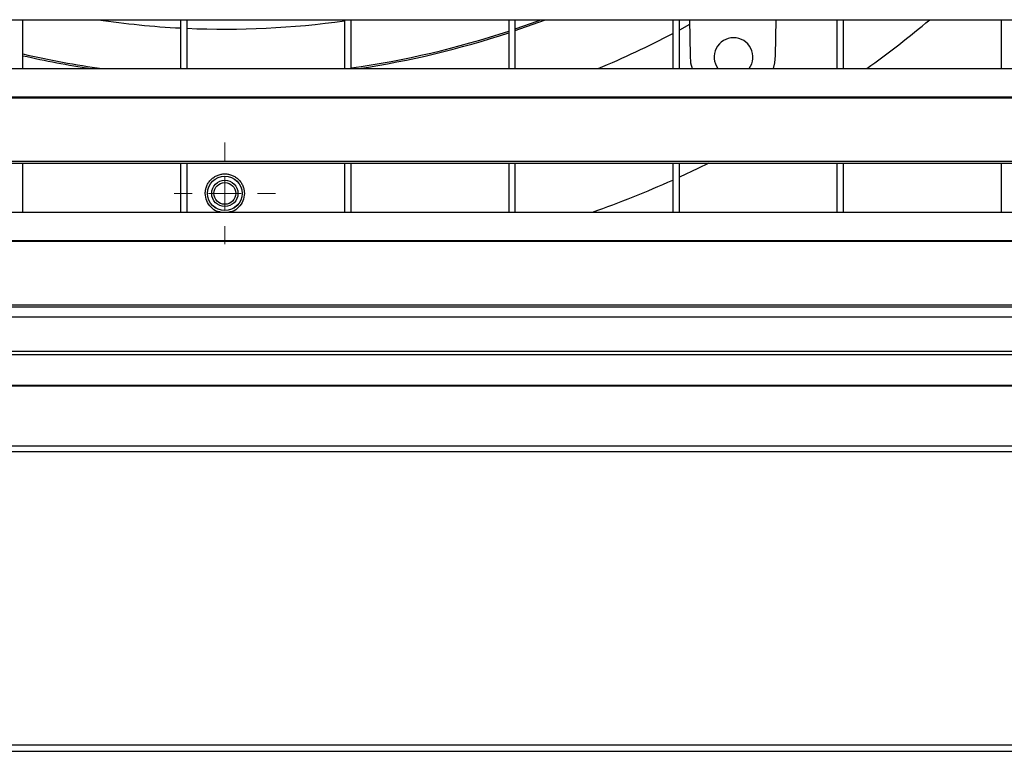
# Model space of a CAD drawing. Header units: millimetres. Extents: x 0 to 39025, y -31299 to 8400.
# Tile 144 of 209: x 6890 to 7190, y 6482 to 6705. Entities that reach past the tile are written whole.
import ezdxf

# ---------------------------------------------------------------- set-up
doc = ezdxf.new("R2010")
doc.units = ezdxf.units.MM

# ---------------------------------------------------------------- blocks, each defined once
blk = doc.blocks.new('SW_CENTERMARKSYMBOL_13')
at = {"color": 0, "linetype": 'Continuous', "lineweight": 18}
for p, q in [((0, 5), (0, 7.735)), ((0, 0), (0, 2.5)), ((-5, 0), (-7.735, 0)), ((0, 0), (-2.5, 0)), ((0, 0), (0, -2.5)), ((0, 0), (2.5, 0)), ((5, 0), (7.735, 0)), ((0, -5), (0, -7.735))]:
    blk.add_line(p, q, dxfattribs=at)
blk = doc.blocks.new('Adapt 2 S (spredaj)')
at = {"linetype": 'Continuous', "lineweight": 25}
for p, q in [((7.21, 238.48), (1142.79, 238.48)), ((287, 223.6), (287, 238.48)), ((335, 238.48), (335, 223.6)), ((337, 223.6), (337, 238.48)), ((385, 238.48), (385, 223.6)), ((387, 223.6), (387, 238.48)), ((435, 238.48), (435, 223.6)), ((437, 223.6), (437, 238.48)), ((485, 238.48), (485, 223.6)), ((487, 223.6), (487, 238.48)), ((490.08, 237), (487, 235.34)), ((490.06, 238.48), (490.25, 227.52)), ((516.25, 227.52), (516.44, 238.48)), ((535, 238.48), (535, 223.6)), ((537, 223.6), (537, 238.48)), ((585, 238.48), (585, 223.6)), ((247, 223.6), (818, 223.6)), ((16.21, 214.93), (1133.33, 214.93)), ((16.21, 214.71), (1133.33, 214.71)), ((7.21, 195.38), (1142.79, 195.38)), ((7.21, 194.73), (1142.79, 194.73)), ((287, 179.85), (287, 194.73)), ((335, 194.73), (335, 179.85)), ((337, 179.85), (337, 194.73)), ((385, 194.73), (385, 179.85)), ((387, 179.85), (387, 194.73)), ((435, 194.73), (435, 179.85)), ((437, 179.85), (437, 194.73)), ((485, 194.73), (485, 179.85)), ((487, 179.85), (487, 194.73)), ((535, 194.73), (535, 179.85)), ((537, 179.85), (537, 194.73)), ((585, 194.73), (585, 179.85)), ((247, 179.85), (818, 179.85)), ((16.21, 171.18), (1133.33, 171.18)), ((16.21, 170.96), (1133.33, 170.96)), ((7.21, 151.63), (1142.79, 151.63)), ((7.21, 150.98), (1142.79, 150.98)), ((33.96, 147.95), (1116.04, 147.95)), ((1125.89, 137.41), (24.11, 137.41)), ((24.11, 136.46), (1125.89, 136.46)), ((1134.43, 126.77), (15.57, 126.77)), ((1134.38, 127.05), (15.62, 127.05)), ((1143.34, 108.48), (6.66, 108.48)), ((1143.48, 106.85), (6.52, 106.85)), ((6.52, 17.55), (1143.48, 17.55)), ((6.52, 15.55), (1143.48, 15.55))]:
    blk.add_line(p, q, dxfattribs=at)
at = {"linetype": 'Continuous', "lineweight": 25, "flags": 128}
for points in [[(437, 235.18), (438.41, 235.66), (446.18, 238.48)], [(437, 235.71), (441.94, 237.44), (444.77, 238.48)], [(490.25, 227.52), (490.43, 225.38), (490.85, 223.6)], [(515.65, 223.6), (516.07, 225.38), (516.25, 227.52)], [(495.93, 194.73), (492.62, 193.13), (487, 190.52)]]:
    blk.add_lwpolyline(points, dxfattribs=at)
at = {"linetype": 'Continuous', "lineweight": 25}
for radius in [5.25, 5.24, 4, 3.32]:
    blk.add_circle((348.5, 185.55), radius, dxfattribs=at)
for centre, radius, start, end in [((348.5, 495.55), 259.95, 261.4637, 267.0231), ((348.5, 495.55), 259.95, 267.4644, 278.0718), ((348.5, 495.55), 335, 305.7287, 309.8824), ((348.5, 495.55), 274.5, 278.0626, 288.368), ((348.5, 495.55), 275, 278.5413, 288.3334), ((348.5, 495.55), 294.78, 292.6968, 297.5848), ((503.5, 227.08), 5.9, 90, 216.2042), ((503.5, 227.08), 5.9, 323.7958, 90), ((348.5, 495.55), 274.5, 257.0533, 262.1842), ((348.5, 495.55), 275, 257.0773, 261.4587), ((348.5, 495.55), 335, 289.5435, 294.0455)]:
    blk.add_arc(centre, radius, start, end, dxfattribs=at)
for points, knots in [([(342.55, 185.55), (342.55, 185.63), (342.55, 185.79), (342.57, 186.02), (342.59, 186.26), (342.62, 186.49), (342.69, 186.84), (342.8, 187.3), (343, 187.85), (343.26, 188.38), (343.66, 189.05), (344.28, 189.8), (345.19, 190.54), (346.22, 191.09), (347.34, 191.42), (348.5, 191.54), (349.66, 191.42), (350.78, 191.09), (351.81, 190.54), (352.72, 189.8), (353.34, 189.05), (353.74, 188.38), (354, 187.85), (354.2, 187.3), (354.33, 186.79), (354.4, 186.34), (354.44, 185.95), (354.45, 185.68), (354.45, 185.55)], [0, 0, 0, 0, 0.012745, 0.025419, 0.038041, 0.050631, 0.063208, 0.094779, 0.126344, 0.157742, 0.189116, 0.251442, 0.313582, 0.375682, 0.437821, 0.500004, 0.562186, 0.624325, 0.686425, 0.748565, 0.810891, 0.842245, 0.873664, 0.905192, 0.936799, 0.957743, 0.97878, 1, 1, 1, 1]), ([(347.23, 179.85), (346.89, 179.9), (345.77, 180.06), (344.2, 181.27), (342.81, 183.21), (342.64, 184.77), (342.55, 185.55)], [0, 0, 0, 0, 0.129303, 0.420023, 0.710766, 1, 1, 1, 1]), ([(354.45, 185.55), (354.36, 184.77), (354.19, 183.21), (352.8, 181.27), (351.23, 180.06), (350.11, 179.9), (349.77, 179.85)], [0, 0, 0, 0, 0.289234, 0.579977, 0.870697, 1, 1, 1, 1])]:
    blk.add_open_spline(points, degree=3, knots=knots, dxfattribs=at)
at = {"linetype": 'Continuous', "lineweight": 0, "xscale": 2, "yscale": 2, "zscale": 2}
blk.add_blockref('SW_CENTERMARKSYMBOL_13', (348.5, 185.55), dxfattribs=at)

msp = doc.modelspace()

# ---------------------------------------------------------------- block references
at = {"color": 1}
msp.add_blockref('Adapt 2 S (spredaj)', (6603.64, 6466.79), dxfattribs=at)

doc.saveas('drawing.dxf')
